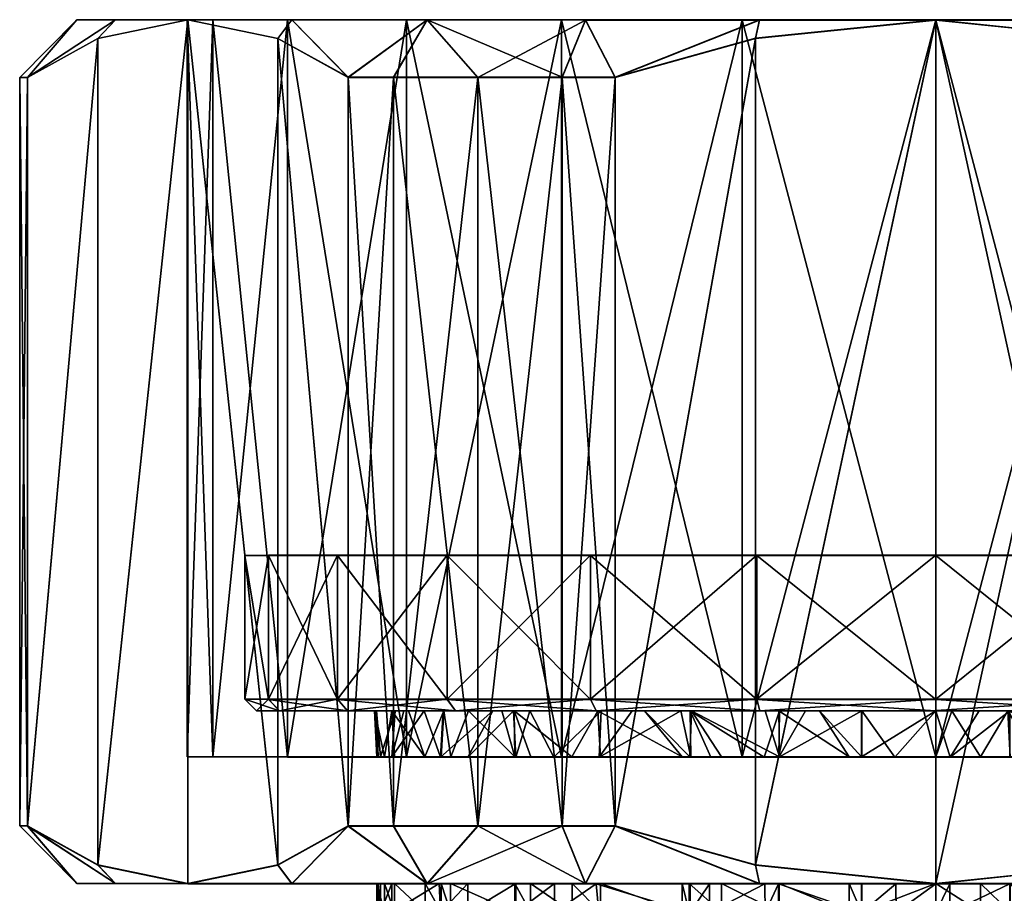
# Model space of a CAD drawing. Extents: x -0.098 to 0.124, y -0.171 to 0.001.
# Tile 70 of 81: x 0.059 to 0.076, y -0.015 to 0.001. Entities that reach past the tile are written whole.
import ezdxf

# ---------------------------------------------------------------- set-up
doc = ezdxf.new("R2010")
doc.units = 0
doc.layers.add('mesh', color=7, linetype='CONTINUOUS')

msp = doc.modelspace()

# ---------------------------------------------------------------- meshes
at = {"layer": 'mesh'}
mesh = msp.add_polyface(dxfattribs=at)
corners = [(0.063815, 0.000623, 0.010705), (0.063574, 0.0003, 0.01092), (0.06201, 0.000623, 0.00821), (0.064794, -0.000378, 0.013032), (0.066168, 0.000623, 0.012834), (0.065579, -0.000378, 0.013642), (0.060445, 0.000301, 0.0055), (0.060752, 0.000624, 0.005399), (0.059226, -0.000376, 0.003388), (0.060084, 0.000625, 0.002297), (0.05909, -0.000375, 0.002402), (0.060752, 0.000626, -0.003979), (0.060445, 0.000303, -0.00408), (0.06201, 0.000627, -0.00679), (0.059226, -0.000374, -0.001968), (0.060084, 0.000625, -0.000877), (0.05909, -0.000375, -0.000983), (0.05909, -0.000375, 0.00071), (0.063574, 0.000304, -0.0095), (0.063815, 0.000627, -0.009285), (0.064794, -0.000372, -0.011612), (0.066168, 0.000628, -0.011414), (0.065579, -0.000372, -0.012223), (0.062443, 0.000624, 0.004075), (0.062, 0.000625, 0.00071), (0.063742, 0.000624, 0.00721), (0.065808, 0.000623, 0.009902), (0.0685, 0.000623, 0.011968), (0.065808, 0.000627, -0.008482), (0.063742, 0.000626, -0.00579), (0.062443, 0.000626, -0.002655), (0.063742, -0.012174, -0.005793), (0.062443, -0.012175, -0.002657), (0.062, -0.012176, 0.000707), (0.062443, -0.012176, 0.004072), (0.063742, -0.012177, 0.007207), (0.065808, -0.012178, 0.0099), (0.064794, -0.013372, -0.011615), (0.063574, -0.01405, -0.009503), (0.060445, -0.014051, -0.004083), (0.059226, -0.013374, -0.001971), (0.063574, -0.014054, 0.010917), (0.064794, -0.013378, 0.013029), (0.059226, -0.013376, 0.003385), (0.060445, -0.014053, 0.005497)]
mesh.append_faces([[corners[k] for k in face] for face in [(0, 1, 2, 2), (0, 3, 1, 1), (4, 3, 0, 0), (4, 5, 3, 3), (6, 7, 2, 2), (8, 7, 6, 6), (8, 9, 7, 7), (10, 9, 8, 8), (11, 12, 13, 13), (11, 14, 12, 12), (15, 14, 11, 11), (15, 16, 14, 14), (9, 16, 15, 15), (9, 17, 16, 16), (10, 17, 9, 9), (18, 19, 13, 13), (20, 19, 18, 18), (20, 21, 19, 19), (22, 21, 20, 20), (23, 9, 24, 24), (23, 7, 9, 9), (25, 7, 23, 23), (25, 2, 7, 7), (26, 2, 25, 25), (26, 0, 2, 2), (27, 4, 0, 0), (28, 19, 21, 21), (29, 19, 28, 28), (29, 13, 19, 19), (30, 13, 29, 29), (30, 11, 13, 13), (24, 11, 30, 30), (24, 15, 11, 11), (9, 15, 24, 24), (31, 29, 28, 28), (32, 30, 29, 29), (33, 24, 30, 30), (34, 23, 24, 24), (35, 25, 23, 23), (36, 26, 25, 25), (18, 37, 20, 20), (13, 38, 18, 18), (12, 39, 13, 13), (14, 40, 12, 12), (1, 41, 2, 2), (3, 42, 1, 1), (6, 43, 8, 8), (2, 44, 6, 6)]])
mesh = msp.add_polyface(dxfattribs=at)
corners = [(0.05909, -0.000375, -0.000983), (0.059226, -0.013374, -0.001971), (0.059226, -0.000374, -0.001968), (0.05909, -0.013375, -0.000985), (0.05909, -0.000375, 0.00071), (0.05909, -0.013375, 0.000707), (0.05909, -0.000375, 0.002402), (0.05909, -0.013375, 0.0024), (0.059226, -0.000376, 0.003388), (0.059226, -0.013376, 0.003385), (0.065579, -0.013372, -0.012225), (0.064794, -0.000372, -0.011612), (0.064794, -0.013372, -0.011615), (0.065579, -0.000372, -0.012223), (0.065579, -0.000378, 0.013642), (0.064794, -0.013378, 0.013029), (0.064794, -0.000378, 0.013032), (0.065579, -0.013378, 0.01364), (0.063742, -0.012174, -0.005793), (0.065808, 0.000627, -0.008482), (0.065808, -0.012174, -0.008485), (0.062443, -0.012175, -0.002657), (0.063742, 0.000626, -0.00579), (0.062, -0.012176, 0.000707), (0.062443, 0.000626, -0.002655), (0.062443, -0.012176, 0.004072), (0.062, 0.000625, 0.00071), (0.063742, -0.012177, 0.007207), (0.062443, 0.000624, 0.004075), (0.065808, -0.012178, 0.0099), (0.063742, 0.000624, 0.00721), (0.063574, 0.000304, -0.0095), (0.063574, -0.01405, -0.009503), (0.06201, 0.000627, -0.00679), (0.06201, -0.014373, -0.006793), (0.060445, -0.014051, -0.004083), (0.060445, 0.000303, -0.00408), (0.063574, 0.0003, 0.01092), (0.063574, -0.014054, 0.010917), (0.060445, 0.000301, 0.0055), (0.060445, -0.014053, 0.005497), (0.06201, 0.000623, 0.00821), (0.06201, -0.014377, 0.008207), (0.068072, -0.008675, 0.000708), (0.063409, -0.008676, 0.003814), (0.063, -0.008675, 0.000708), (0.064608, -0.008676, 0.006708), (0.063409, -0.008674, -0.002398), (0.064608, -0.008674, -0.005292), (0.064608, -0.011176, 0.006708), (0.066515, -0.011177, 0.009193), (0.063409, -0.011176, 0.003813), (0.063, -0.011175, 0.000708), (0.063409, -0.011174, -0.002398), (0.064608, -0.011174, -0.005292), (0.066515, -0.008673, -0.007777), (0.066515, -0.011173, -0.007778), (0.064781, -0.011374, -0.005192), (0.063602, -0.011374, -0.002346), (0.0632, -0.011375, 0.000708), (0.063602, -0.011376, 0.003762), (0.064781, -0.011376, 0.006608), (0.066656, -0.011377, 0.009051)]
mesh.append_faces([[corners[k] for k in face] for face in [(0, 1, 2, 2), (0, 3, 1, 1), (4, 3, 0, 0), (4, 5, 3, 3), (6, 5, 4, 4), (6, 7, 5, 5), (8, 7, 6, 6), (8, 9, 7, 7), (10, 11, 12, 12), (10, 13, 11, 11), (14, 15, 16, 16), (14, 17, 15, 15), (18, 19, 20, 20), (21, 22, 18, 18), (23, 24, 21, 21), (25, 26, 23, 23), (27, 28, 25, 25), (29, 30, 27, 27), (31, 32, 12, 12), (33, 34, 32, 32), (33, 35, 34, 34), (36, 1, 35, 35), (37, 15, 38, 38), (39, 40, 9, 9), (41, 42, 40, 40), (38, 42, 41, 41), (43, 44, 45, 45), (43, 46, 44, 44), (43, 47, 48, 48), (45, 47, 43, 43), (49, 46, 50, 50), (49, 44, 46, 46), (51, 44, 49, 49), (51, 45, 44, 44), (52, 45, 51, 51), (52, 47, 45, 45), (53, 47, 52, 52), (53, 48, 47, 47), (54, 48, 53, 53), (54, 55, 48, 48), (56, 55, 54, 54), (54, 57, 56, 56), (53, 58, 54, 54), (52, 59, 53, 53), (51, 60, 52, 52), (49, 61, 51, 51), (50, 62, 49, 49)]])
mesh = msp.add_polyface(dxfattribs=at)
corners = [(0.071937, 0.000622, 0.015394), (0.069432, -0.000378, 0.01571), (0.068916, 0.000622, 0.014421), (0.071871, 0.000299, 0.01571), (0.075, 0.000622, 0.01571), (0.066168, 0.000623, 0.012834), (0.067045, -0.000378, 0.014489), (0.065579, -0.000378, 0.013642), (0.068511, -0.000378, 0.015335), (0.071937, 0.000628, -0.013974), (0.069432, -0.000372, -0.01429), (0.071871, 0.000305, -0.01429), (0.068916, 0.000628, -0.013001), (0.068511, -0.000372, -0.013915), (0.066168, 0.000628, -0.011414), (0.067045, -0.000372, -0.013069), (0.065579, -0.000372, -0.012223), (0.067045, -0.013372, -0.013072), (0.068511, -0.013372, -0.013918), (0.069432, -0.013372, -0.014293), (0.065579, -0.013378, 0.01364), (0.067045, -0.013378, 0.014486), (0.068511, -0.013378, 0.015332), (0.071635, 0.000628, -0.011847), (0.075, 0.000628, -0.01429), (0.0685, 0.000627, -0.010548), (0.071635, 0.000622, 0.013267), (0.0685, 0.000623, 0.011968), (0.075, 0.000622, 0.01371), (0.063815, 0.000623, 0.010705), (0.065808, 0.000623, 0.009902), (0.065808, 0.000627, -0.008482), (0.071635, -0.012173, -0.01185), (0.075, 0.000628, -0.01229), (0.0685, -0.012173, -0.010551), (0.065808, -0.012174, -0.008485), (0.0685, -0.012178, 0.011966), (0.071635, -0.012178, 0.013264), (0.075, -0.012178, 0.013707), (0.069432, -0.013378, 0.015707), (0.071871, -0.014055, 0.015707), (0.068072, -0.008675, 0.000708), (0.078464, -0.008676, 0.006708), (0.071536, -0.008676, 0.006708), (0.071536, -0.008674, -0.005292), (0.081928, -0.008675, 0.000708), (0.064608, -0.008676, 0.006708), (0.066515, -0.008677, 0.009193), (0.069, -0.008677, 0.0111), (0.071894, -0.008672, -0.010883), (0.069, -0.008673, -0.009684), (0.078464, -0.008674, -0.005292), (0.066515, -0.008673, -0.007777), (0.064608, -0.008674, -0.005292)]
mesh.append_faces([[corners[k] for k in face] for face in [(0, 1, 2, 2), (0, 3, 1, 1), (4, 3, 0, 0), (5, 6, 7, 7), (2, 6, 5, 5), (2, 8, 6, 6), (1, 8, 2, 2), (9, 10, 11, 11), (12, 10, 9, 9), (12, 13, 10, 10), (14, 13, 12, 12), (14, 15, 13, 13), (16, 15, 14, 14), (17, 15, 16, 16), (18, 13, 15, 15), (19, 10, 13, 13), (6, 20, 7, 7), (8, 21, 6, 6), (1, 22, 8, 8), (23, 9, 24, 24), (25, 9, 23, 23), (26, 2, 27, 27), (26, 0, 2, 2), (28, 0, 26, 26), (27, 29, 30, 30), (2, 5, 27, 27), (25, 12, 9, 9), (25, 14, 12, 12), (31, 14, 25, 25), (32, 23, 33, 33), (34, 25, 23, 23), (35, 31, 25, 25), (36, 27, 30, 30), (37, 26, 27, 27), (38, 28, 26, 26), (3, 39, 1, 1), (4, 40, 3, 3), (10, 19, 11, 11), (41, 42, 43, 43), (44, 45, 41, 41), (43, 46, 41, 41), (43, 47, 46, 46), (48, 47, 43, 43), (49, 44, 50, 50), (49, 51, 44, 44), (44, 52, 50, 50), (44, 53, 52, 52), (41, 53, 44, 44)]])
mesh = msp.add_polyface(dxfattribs=at)
corners = [(0.067045, -0.013372, -0.013072), (0.065579, -0.000372, -0.012223), (0.065579, -0.013372, -0.012225), (0.068511, -0.013372, -0.013918), (0.067045, -0.000372, -0.013069), (0.069432, -0.013372, -0.014293), (0.068511, -0.000372, -0.013915), (0.067045, -0.000378, 0.014489), (0.067045, -0.013378, 0.014486), (0.065579, -0.013378, 0.01364), (0.068511, -0.000378, 0.015335), (0.068511, -0.013378, 0.015332), (0.069432, -0.000378, 0.01571), (0.069432, -0.013378, 0.015707), (0.0685, -0.012173, -0.010551), (0.071635, 0.000628, -0.011847), (0.071635, -0.012173, -0.01185), (0.065808, -0.012174, -0.008485), (0.0685, 0.000627, -0.010548), (0.0685, -0.012178, 0.011966), (0.065808, 0.000623, 0.009902), (0.065808, -0.012178, 0.0099), (0.071635, -0.012178, 0.013264), (0.0685, 0.000623, 0.011968), (0.075, -0.012178, 0.013707), (0.071635, 0.000622, 0.013267), (0.071871, 0.000299, 0.01571), (0.071871, -0.014055, 0.015707), (0.071871, 0.000305, -0.01429), (0.071871, -0.014049, -0.014293), (0.069, -0.008677, 0.0111), (0.071536, -0.008676, 0.006708), (0.071894, -0.008677, 0.012299), (0.071894, -0.011177, 0.012299), (0.069, -0.011177, 0.0111), (0.066515, -0.008677, 0.009193), (0.066515, -0.011177, 0.009193), (0.064608, -0.008676, 0.006708), (0.066515, -0.011173, -0.007778), (0.069, -0.008673, -0.009684), (0.066515, -0.008673, -0.007777), (0.069, -0.011173, -0.009685), (0.071894, -0.008672, -0.010883), (0.071894, -0.011172, -0.010883), (0.075, -0.008672, -0.011292), (0.0691, -0.011373, -0.009512), (0.071946, -0.011373, -0.01069), (0.066656, -0.011373, -0.007636), (0.064781, -0.011374, -0.005192), (0.0691, -0.011377, 0.010927), (0.066656, -0.011377, 0.009051), (0.071946, -0.011377, 0.012106), (0.075, -0.011377, 0.012508), (0.072037, -0.011373, -0.008581), (0.072272, -0.011373, -0.008644), (0.070755, -0.011373, -0.007997), (0.072982, -0.011373, -0.008831), (0.073711, -0.011373, -0.008897), (0.069938, -0.011373, -0.007625), (0.067465, -0.011374, -0.00548), (0.067675, -0.011374, -0.005682), (0.066884, -0.011374, -0.004695), (0.066456, -0.011374, -0.003851), (0.06913, -0.011373, -0.007077)]
mesh.append_faces([[corners[k] for k in face] for face in [(0, 1, 2, 2), (3, 4, 0, 0), (5, 6, 3, 3), (7, 8, 9, 9), (10, 11, 8, 8), (12, 13, 11, 11), (14, 15, 16, 16), (17, 18, 14, 14), (19, 20, 21, 21), (22, 23, 19, 19), (24, 25, 22, 22), (26, 27, 13, 13), (28, 5, 29, 29), (30, 31, 32, 32), (33, 30, 32, 32), (34, 30, 33, 33), (34, 35, 30, 30), (36, 35, 34, 34), (36, 37, 35, 35), (38, 39, 40, 40), (41, 39, 38, 38), (41, 42, 39, 39), (43, 42, 41, 41), (43, 44, 42, 42), (43, 45, 46, 46), (41, 45, 43, 43), (41, 47, 45, 45), (38, 47, 41, 41), (38, 48, 47, 47), (36, 49, 50, 50), (34, 49, 36, 36), (34, 51, 49, 49), (33, 51, 34, 34), (33, 52, 51, 51), (46, 53, 54, 54), (46, 55, 53, 53), (45, 55, 46, 46), (46, 56, 57, 57), (54, 56, 46, 46), (58, 55, 45, 45), (47, 59, 60, 60), (48, 59, 47, 47), (61, 48, 62, 62), (61, 59, 48, 48), (63, 45, 47, 47), (58, 45, 63, 63), (47, 60, 63, 63)]])
mesh = msp.add_polyface(dxfattribs=at)
corners = [(0.071937, 0.000628, -0.013974), (0.071871, 0.000305, -0.01429), (0.075, 0.000628, -0.01429), (0.078208, 0.000289, -0.01429), (0.078137, 0.000628, -0.013958), (0.080568, -0.000372, -0.01429), (0.081135, 0.000628, -0.012978), (0.081545, -0.000372, -0.01389), (0.082955, -0.000372, -0.01307), (0.081489, -0.013372, -0.013918), (0.081489, -0.000378, 0.015335), (0.080568, -0.013378, 0.015707), (0.080568, -0.000378, 0.01571), (0.082955, -0.000378, 0.014489), (0.081545, -0.013378, 0.015307), (0.078063, 0.000622, 0.015394), (0.078129, 0.000299, 0.01571), (0.075, 0.000622, 0.01571), (0.081084, 0.000622, 0.014421), (0.083832, 0.000623, 0.012834), (0.078365, 0.000628, -0.011847), (0.0815, 0.000627, -0.010548), (0.075, 0.000628, -0.01229), (0.071635, 0.000628, -0.011847), (0.075, 0.000622, 0.01371), (0.071937, 0.000622, 0.015394), (0.078365, 0.000622, 0.013267), (0.0815, 0.000623, 0.011968), (0.078365, -0.012178, 0.013264), (0.0815, -0.012178, 0.011966), (0.078365, -0.012173, -0.01185), (0.075, -0.012173, -0.012293), (0.078208, -0.014039, 0.015707), (0.075, -0.014378, 0.015707), (0.078129, -0.014049, -0.014293), (0.080568, -0.013372, -0.014293), (0.075, -0.014372, -0.014293), (0.071871, -0.014049, -0.014293), (0.068072, -0.008675, 0.000708), (0.081928, -0.008675, 0.000708), (0.078464, -0.008676, 0.006708), (0.071536, -0.008674, -0.005292), (0.078464, -0.008674, -0.005292), (0.078106, -0.008677, 0.012299), (0.081, -0.008677, 0.0111), (0.075, -0.008677, 0.012708), (0.071894, -0.008677, 0.012299), (0.071536, -0.008676, 0.006708), (0.081, -0.008673, -0.009684), (0.083485, -0.008673, -0.007777), (0.078106, -0.008672, -0.010883), (0.075, -0.008672, -0.011292), (0.071894, -0.008672, -0.010883), (0.085392, -0.008674, -0.005292), (0.083485, -0.008677, 0.009193), (0.085392, -0.008676, 0.006708)]
mesh.append_faces([[corners[k] for k in face] for face in [(0, 1, 2, 2), (3, 4, 2, 2), (5, 4, 3, 3), (5, 6, 4, 4), (7, 6, 5, 5), (7, 8, 6, 6), (5, 9, 7, 7), (10, 11, 12, 12), (13, 14, 10, 10), (15, 16, 17, 17), (15, 12, 16, 16), (18, 12, 15, 15), (18, 10, 12, 12), (19, 10, 18, 18), (20, 6, 21, 21), (20, 4, 6, 6), (22, 4, 20, 20), (22, 2, 4, 4), (23, 2, 22, 22), (24, 17, 25, 25), (26, 17, 24, 24), (26, 15, 17, 17), (27, 15, 26, 26), (27, 18, 15, 15), (27, 19, 18, 18), (28, 26, 24, 24), (29, 27, 26, 26), (30, 20, 21, 21), (31, 22, 20, 20), (16, 32, 17, 17), (12, 11, 16, 16), (32, 33, 17, 17), (34, 35, 5, 5), (3, 34, 5, 5), (2, 36, 3, 3), (1, 37, 2, 2), (38, 39, 40, 40), (41, 42, 39, 39), (43, 40, 44, 44), (43, 45, 40, 40), (46, 47, 40, 40), (42, 48, 49, 49), (42, 50, 48, 48), (51, 42, 52, 52), (51, 50, 42, 42), (49, 53, 42, 42), (40, 54, 44, 44), (39, 55, 40, 40)]])
mesh = msp.add_polyface(dxfattribs=at)
corners = [(0.080568, -0.000372, -0.01429), (0.080568, -0.013372, -0.014293), (0.081489, -0.013372, -0.013918), (0.081489, -0.000378, 0.015335), (0.081545, -0.013378, 0.015307), (0.080568, -0.013378, 0.015707), (0.078365, -0.012178, 0.013264), (0.075, 0.000622, 0.01371), (0.075, -0.012178, 0.013707), (0.0815, -0.012178, 0.011966), (0.078365, 0.000622, 0.013267), (0.078365, -0.012173, -0.01185), (0.0815, 0.000627, -0.010548), (0.0815, -0.012173, -0.010551), (0.075, -0.012173, -0.012293), (0.078365, 0.000628, -0.011847), (0.071635, -0.012173, -0.01185), (0.075, 0.000628, -0.01229), (0.078129, 0.000299, 0.01571), (0.078208, -0.014039, 0.015707), (0.075, 0.000622, 0.01571), (0.075, -0.014378, 0.015707), (0.071871, -0.014055, 0.015707), (0.078208, 0.000289, -0.01429), (0.075, -0.014372, -0.014293), (0.078129, -0.014049, -0.014293), (0.075, 0.000628, -0.01429), (0.071871, -0.014049, -0.014293), (0.071894, -0.008677, 0.012299), (0.078464, -0.008676, 0.006708), (0.075, -0.008677, 0.012708), (0.078106, -0.011172, -0.010883), (0.078106, -0.008672, -0.010883), (0.075, -0.011172, -0.011292), (0.081, -0.008673, -0.009684), (0.081, -0.011173, -0.009685), (0.083485, -0.008673, -0.007777), (0.081, -0.011177, 0.0111), (0.078106, -0.008677, 0.012299), (0.081, -0.008677, 0.0111), (0.078106, -0.011177, 0.012299), (0.075, -0.011177, 0.012708), (0.071894, -0.011177, 0.012299), (0.075, -0.008672, -0.011292), (0.071894, -0.011172, -0.010883), (0.078054, -0.011377, 0.012106), (0.0809, -0.011377, 0.010927), (0.083344, -0.011377, 0.009051), (0.078054, -0.011373, -0.01069), (0.0809, -0.011373, -0.009512), (0.075, -0.011372, -0.011092), (0.071946, -0.011373, -0.01069), (0.075, -0.011377, 0.012508), (0.07927, -0.011373, -0.008052), (0.079383, -0.011373, -0.008002), (0.075003, -0.011373, -0.009014), (0.075279, -0.011373, -0.009038), (0.073711, -0.011373, -0.008897), (0.078489, -0.011373, -0.008397), (0.077715, -0.011373, -0.008592), (0.080821, -0.011373, -0.007049), (0.076253, -0.011373, -0.008962)]
mesh.append_faces([[corners[k] for k in face] for face in [(0, 1, 2, 2), (3, 4, 5, 5), (6, 7, 8, 8), (9, 10, 6, 6), (11, 12, 13, 13), (14, 15, 11, 11), (16, 17, 14, 14), (18, 5, 19, 19), (20, 21, 22, 22), (23, 24, 25, 25), (26, 27, 24, 24), (28, 29, 30, 30), (31, 32, 33, 33), (31, 34, 32, 32), (35, 34, 31, 31), (35, 36, 34, 34), (37, 38, 39, 39), (40, 38, 37, 37), (40, 30, 38, 38), (41, 30, 40, 40), (41, 28, 30, 30), (42, 28, 41, 41), (33, 43, 44, 44), (33, 32, 43, 43), (40, 45, 41, 41), (40, 46, 45, 45), (37, 46, 40, 40), (37, 47, 46, 46), (35, 48, 49, 49), (31, 48, 35, 35), (31, 50, 48, 48), (33, 50, 31, 31), (33, 51, 50, 50), (44, 51, 33, 33), (41, 52, 42, 42), (41, 45, 52, 52), (53, 54, 49, 49), (50, 55, 56, 56), (50, 57, 55, 55), (51, 57, 50, 50), (48, 53, 49, 49), (48, 58, 53, 53), (59, 58, 48, 48), (54, 60, 49, 49), (61, 50, 56, 56), (61, 48, 50, 50), (61, 59, 48, 48)]])
mesh = msp.add_polyface(dxfattribs=at)
corners = [(0.067707, -0.014376, 0.007073), (0.06201, -0.014377, 0.008207), (0.063815, -0.014377, 0.010702), (0.065315, -0.014375, 0.000705), (0.060084, -0.014375, 0.002294), (0.065355, -0.014375, 0.002124), (0.060084, -0.014375, -0.00088), (0.065291, -0.014375, -0.000176), (0.066407, -0.014374, -0.003876), (0.06201, -0.014373, -0.006793), (0.060752, -0.014374, -0.003982), (0.06769, -0.014374, -0.005677), (0.063815, -0.014373, -0.009288), (0.066573, -0.014374, -0.004196), (0.0656, -0.014374, -0.001676), (0.065427, -0.014375, -0.001133), (0.06529, -0.012175, -0.000171), (0.062, -0.012176, 0.000707), (0.062443, -0.012175, -0.002657), (0.065355, -0.012176, 0.002134), (0.062443, -0.012176, 0.004072), (0.065315, -0.012176, 0.000706), (0.065426, -0.012175, -0.001135), (0.063742, -0.012174, -0.005793), (0.065599, -0.012175, -0.001677), (0.059226, -0.013374, -0.001971), (0.060445, -0.014051, -0.004083), (0.060752, -0.014376, 0.005396), (0.060445, -0.014053, 0.005497), (0.059226, -0.013376, 0.003385), (0.05909, -0.013375, 0.0024), (0.05909, -0.013375, 0.000707), (0.05909, -0.013375, -0.000985), (0.063574, -0.01405, -0.009503), (0.064794, -0.013372, -0.011615), (0.066168, -0.014372, -0.011417), (0.063574, -0.014054, 0.010917), (0.064794, -0.013378, 0.013029), (0.066168, -0.014377, 0.012831), (0.064608, -0.011174, -0.005292), (0.063602, -0.011374, -0.002346), (0.064781, -0.011374, -0.005192), (0.063409, -0.011174, -0.002398), (0.0632, -0.011375, 0.000708), (0.063, -0.011175, 0.000708), (0.063602, -0.011376, 0.003762), (0.063409, -0.011176, 0.003813), (0.064781, -0.011376, 0.006608), (0.065287, -0.011375, 0.001559), (0.065759, -0.011376, 0.003817), (0.066456, -0.011374, -0.003851), (0.065255, -0.011375, 0.000707), (0.065251, -0.011375, 0.000583), (0.065552, -0.014375, 0.003107), (0.066873, -0.014376, 0.006092), (0.066374, -0.014376, 0.005252), (0.065551, -0.012176, 0.003107), (0.063742, -0.012177, 0.007207), (0.065553, -0.011374, -0.001704)]
mesh.append_faces([[corners[k] for k in face] for face in [(0, 1, 2, 2), (3, 4, 5, 5), (3, 6, 4, 4), (7, 6, 3, 3), (8, 9, 10, 10), (9, 11, 12, 12), (8, 13, 9, 9), (6, 14, 10, 10), (6, 15, 14, 14), (7, 15, 6, 6), (16, 17, 18, 18), (17, 19, 20, 20), (17, 21, 19, 19), (16, 21, 17, 17), (18, 22, 16, 16), (23, 24, 18, 18), (10, 25, 6, 6), (10, 26, 25, 25), (9, 26, 10, 10), (27, 28, 1, 1), (27, 29, 28, 28), (4, 29, 27, 27), (4, 30, 29, 29), (4, 31, 30, 30), (6, 31, 4, 4), (6, 32, 31, 31), (25, 32, 6, 6), (12, 33, 9, 9), (12, 34, 33, 33), (35, 34, 12, 12), (36, 2, 1, 1), (37, 2, 36, 36), (37, 38, 2, 2), (39, 40, 41, 41), (42, 43, 40, 40), (44, 45, 43, 43), (46, 47, 45, 45), (45, 48, 43, 43), (47, 49, 45, 45), (50, 41, 40, 40), (51, 52, 43, 43), (53, 27, 1, 1), (53, 4, 27, 27), (5, 4, 53, 53), (54, 55, 1, 1), (20, 56, 57, 57), (43, 58, 40, 40)]])
mesh = msp.add_polyface(dxfattribs=at)
corners = [(0.060752, -0.014374, -0.003982), (0.066131, -0.014374, -0.003343), (0.066407, -0.014374, -0.003876), (0.0656, -0.014374, -0.001676), (0.063742, -0.012177, 0.007207), (0.067706, -0.012177, 0.007074), (0.065808, -0.012178, 0.0099), (0.063742, -0.012174, -0.005793), (0.066575, -0.012175, -0.004199), (0.066407, -0.012175, -0.003876), (0.065808, -0.012174, -0.008485), (0.067689, -0.012174, -0.005677), (0.062443, -0.012175, -0.002657), (0.065599, -0.012175, -0.001677), (0.065426, -0.012175, -0.001135), (0.066128, -0.012175, -0.003336), (0.066168, -0.014372, -0.011417), (0.065579, -0.013372, -0.012225), (0.064794, -0.013372, -0.011615), (0.065579, -0.013378, 0.01364), (0.066168, -0.014377, 0.012831), (0.064794, -0.013378, 0.013029), (0.064608, -0.011176, 0.006708), (0.066656, -0.011377, 0.009051), (0.064781, -0.011376, 0.006608), (0.0632, -0.011375, 0.000708), (0.065287, -0.011375, 0.001559), (0.065255, -0.011375, 0.000707), (0.063602, -0.011376, 0.003762), (0.065608, -0.011375, 0.003095), (0.065759, -0.011376, 0.003817), (0.066117, -0.011376, 0.004726), (0.066444, -0.011376, 0.005268), (0.066456, -0.011374, -0.003851), (0.063602, -0.011374, -0.002346), (0.065842, -0.011374, -0.002637), (0.065251, -0.011375, 0.000583), (0.06529, -0.012175, -0.000171), (0.065315, -0.012176, 0.000706), (0.065355, -0.012176, 0.002134), (0.0656, -0.014874, -0.001676), (0.066132, -0.014874, -0.003345), (0.065427, -0.014375, -0.001133), (0.065427, -0.014875, -0.001133), (0.065291, -0.014375, -0.000176), (0.065291, -0.014875, -0.000178), (0.065315, -0.014375, 0.000705), (0.065315, -0.014875, 0.000705), (0.065355, -0.014375, 0.002124), (0.065355, -0.014875, 0.002122), (0.065552, -0.014375, 0.003107), (0.06201, -0.014377, 0.008207), (0.066374, -0.014376, 0.005252), (0.065551, -0.012176, 0.003107), (0.066399, -0.012177, 0.005294), (0.066871, -0.012177, 0.00609), (0.062443, -0.012176, 0.004072), (0.065553, -0.011374, -0.001704), (0.065553, -0.014875, 0.003109)]
mesh.append_faces([[corners[k] for k in face] for face in [(0, 1, 2, 2), (0, 3, 1, 1), (4, 5, 6, 6), (7, 8, 9, 9), (10, 11, 7, 7), (12, 13, 14, 14), (7, 15, 13, 13), (9, 15, 7, 7), (16, 17, 18, 18), (19, 20, 21, 21), (22, 23, 24, 24), (25, 26, 27, 27), (28, 29, 26, 26), (28, 30, 29, 29), (24, 31, 30, 30), (32, 31, 24, 24), (33, 34, 35, 35), (36, 37, 14, 14), (27, 37, 36, 36), (27, 38, 37, 37), (26, 38, 27, 27), (26, 39, 38, 38), (29, 39, 26, 26), (3, 40, 41, 41), (42, 40, 3, 3), (42, 43, 40, 40), (44, 43, 42, 42), (44, 45, 43, 43), (46, 45, 44, 44), (46, 47, 45, 45), (48, 47, 46, 46), (48, 49, 47, 47), (50, 51, 52, 52), (4, 53, 54, 54), (54, 55, 4, 4), (56, 39, 53, 53), (34, 57, 35, 35), (25, 36, 57, 57), (53, 29, 30, 30), (31, 53, 30, 30), (57, 15, 35, 35), (57, 13, 15, 15), (57, 14, 13, 13), (36, 14, 57, 57), (29, 53, 39, 39), (50, 49, 48, 48), (50, 58, 49, 49), (52, 58, 50, 50)]])
mesh = msp.add_polyface(dxfattribs=at)
corners = [(0.065808, -0.012174, -0.008485), (0.069179, -0.012174, -0.007048), (0.068677, -0.012174, -0.006715), (0.0685, -0.012173, -0.010551), (0.065808, -0.012178, 0.0099), (0.067706, -0.012177, 0.007074), (0.068366, -0.012177, 0.007853), (0.063742, -0.012177, 0.007207), (0.066871, -0.012177, 0.00609), (0.063742, -0.012174, -0.005793), (0.067689, -0.012174, -0.005677), (0.066575, -0.012175, -0.004199), (0.067964, -0.012174, -0.006042), (0.070595, -0.012174, -0.007992), (0.066168, -0.014372, -0.011417), (0.067045, -0.013372, -0.013072), (0.065579, -0.013372, -0.012225), (0.068916, -0.014372, -0.013004), (0.068511, -0.013372, -0.013918), (0.069432, -0.013372, -0.014293), (0.068916, -0.014378, 0.014418), (0.068511, -0.013378, 0.015332), (0.069432, -0.013378, 0.015707), (0.066168, -0.014377, 0.012831), (0.067045, -0.013378, 0.014486), (0.065579, -0.013378, 0.01364), (0.067309, -0.011376, 0.0067), (0.066656, -0.011377, 0.009051), (0.067663, -0.011376, 0.007111), (0.064781, -0.011376, 0.006608), (0.066444, -0.011376, 0.005268), (0.069187, -0.011377, 0.008463), (0.0691, -0.011377, 0.010927), (0.069726, -0.011377, 0.008908), (0.067947, -0.011376, 0.00744), (0.066128, -0.012175, -0.003336), (0.066456, -0.011374, -0.003851), (0.065842, -0.011374, -0.002637), (0.066407, -0.012175, -0.003876), (0.066884, -0.011374, -0.004695), (0.067465, -0.011374, -0.00548), (0.067675, -0.011374, -0.005682), (0.069152, -0.012177, 0.008502), (0.0685, -0.012178, 0.011966), (0.066117, -0.011376, 0.004726), (0.066399, -0.012177, 0.005294), (0.065551, -0.012176, 0.003107), (0.06913, -0.011373, -0.007077)]
mesh.append_faces([[corners[k] for k in face] for face in [(0, 1, 2, 2), (0, 3, 1, 1), (4, 5, 6, 6), (7, 8, 5, 5), (9, 10, 11, 11), (0, 12, 10, 10), (2, 12, 0, 0), (3, 13, 1, 1), (14, 15, 16, 16), (17, 15, 14, 14), (17, 18, 15, 15), (19, 18, 17, 17), (20, 21, 22, 22), (23, 21, 20, 20), (23, 24, 21, 21), (25, 24, 23, 23), (26, 27, 28, 28), (26, 29, 27, 27), (30, 29, 26, 26), (31, 32, 33, 33), (31, 27, 32, 32), (34, 27, 31, 31), (34, 28, 27, 27), (28, 8, 26, 26), (28, 5, 8, 8), (34, 5, 28, 28), (34, 6, 5, 5), (31, 6, 34, 34), (35, 36, 37, 37), (35, 38, 36, 36), (11, 36, 38, 38), (11, 39, 36, 36), (10, 39, 11, 11), (10, 40, 39, 39), (41, 40, 10, 10), (41, 12, 2, 2), (10, 12, 41, 41), (4, 42, 43, 43), (4, 6, 42, 42), (31, 33, 42, 42), (44, 45, 46, 46), (30, 45, 44, 44), (26, 45, 30, 30), (26, 8, 45, 45), (31, 42, 6, 6), (47, 2, 1, 1), (41, 2, 47, 47)]])
mesh = msp.add_polyface(dxfattribs=at)
corners = [(0.068916, -0.014372, -0.013004), (0.072281, -0.014373, -0.008587), (0.071937, -0.014372, -0.013977), (0.073495, -0.012174, -0.008926), (0.071635, -0.012173, -0.01185), (0.073707, -0.012174, -0.008942), (0.072286, -0.012174, -0.008587), (0.074286, -0.012178, 0.010431), (0.071635, -0.012178, 0.013264), (0.073716, -0.012178, 0.01032), (0.075, -0.012178, 0.013707), (0.072273, -0.012178, 0.01004), (0.072018, -0.012178, 0.009991), (0.0685, -0.012178, 0.011966), (0.071092, -0.012178, 0.009641), (0.070745, -0.012178, 0.009437), (0.0685, -0.012173, -0.010551), (0.070727, -0.012174, -0.008052), (0.070595, -0.012174, -0.007992), (0.071279, -0.012174, -0.008305), (0.069432, -0.013372, -0.014293), (0.071871, -0.014049, -0.014293), (0.075, -0.014372, -0.014293), (0.071937, -0.014378, 0.015391), (0.069432, -0.013378, 0.015707), (0.071871, -0.014055, 0.015707), (0.068916, -0.014378, 0.014418), (0.075, -0.011377, 0.012508), (0.072738, -0.011377, 0.010192), (0.071946, -0.011377, 0.012106), (0.0691, -0.011377, 0.010927), (0.070573, -0.011377, 0.009395), (0.069726, -0.011377, 0.008908), (0.070734, -0.011377, 0.009454), (0.072286, -0.011377, 0.010025), (0.073713, -0.011377, 0.010306), (0.070755, -0.011373, -0.007997), (0.069938, -0.011373, -0.007625), (0.072037, -0.011373, -0.008581), (0.072272, -0.011373, -0.008644), (0.072982, -0.011373, -0.008831), (0.069152, -0.012177, 0.008502), (0.06913, -0.011373, -0.007077), (0.069179, -0.012174, -0.007048)]
mesh.append_faces([[corners[k] for k in face] for face in [(0, 1, 2, 2), (3, 4, 5, 5), (3, 6, 4, 4), (7, 8, 9, 9), (7, 10, 8, 8), (8, 11, 9, 9), (8, 12, 11, 11), (13, 12, 8, 8), (13, 14, 12, 12), (15, 14, 13, 13), (16, 17, 18, 18), (4, 17, 16, 16), (4, 19, 17, 17), (6, 19, 4, 4), (2, 20, 0, 0), (2, 21, 20, 20), (22, 21, 2, 2), (23, 24, 25, 25), (26, 24, 23, 23), (27, 28, 29, 29), (30, 31, 32, 32), (30, 33, 31, 31), (29, 33, 30, 30), (29, 34, 33, 33), (28, 34, 29, 29), (35, 9, 11, 11), (11, 28, 35, 35), (11, 34, 28, 28), (12, 34, 11, 11), (12, 33, 34, 34), (14, 33, 12, 12), (15, 33, 14, 14), (15, 31, 33, 33), (36, 19, 6, 6), (36, 17, 19, 19), (37, 17, 36, 36), (37, 18, 17, 17), (6, 38, 36, 36), (6, 39, 38, 38), (3, 39, 6, 6), (3, 40, 39, 39), (5, 40, 3, 3), (13, 41, 15, 15), (41, 31, 15, 15), (41, 32, 31, 31), (42, 18, 37, 37), (42, 43, 18, 18)]])
mesh = msp.add_polyface(dxfattribs=at)
corners = [(0.075, -0.014372, -0.014293), (0.076293, -0.014373, -0.008946), (0.078063, -0.014372, -0.013977), (0.075, -0.014373, -0.009043), (0.075778, -0.014373, -0.009012), (0.073707, -0.012174, -0.008942), (0.075, -0.012173, -0.012293), (0.075, -0.012174, -0.009043), (0.071635, -0.012173, -0.01185), (0.075, -0.012178, 0.010448), (0.075, -0.012178, 0.013707), (0.074286, -0.012178, 0.010431), (0.075774, -0.012174, -0.009012), (0.076293, -0.012174, -0.008944), (0.078365, -0.012173, -0.01185), (0.076732, -0.012174, -0.008887), (0.077712, -0.012174, -0.008587), (0.078365, -0.012178, 0.013264), (0.077534, -0.012178, 0.010122), (0.077729, -0.012178, 0.010059), (0.076284, -0.012178, 0.010304), (0.075251, -0.012178, 0.010454), (0.078129, -0.014049, -0.014293), (0.078208, -0.014039, 0.015707), (0.078137, -0.014378, 0.015375), (0.075, -0.014378, 0.015707), (0.071937, -0.014378, 0.015391), (0.071871, -0.014055, 0.015707), (0.075752, -0.011377, 0.010429), (0.078054, -0.011377, 0.012106), (0.076285, -0.011377, 0.010323), (0.075, -0.011377, 0.012508), (0.075, -0.011377, 0.010458), (0.077724, -0.011377, 0.010038), (0.078009, -0.011377, 0.009982), (0.073713, -0.011377, 0.010306), (0.072738, -0.011377, 0.010192), (0.078469, -0.012178, 0.00982), (0.073716, -0.012178, 0.01032), (0.077715, -0.011373, -0.008592), (0.075279, -0.011373, -0.009038), (0.075003, -0.011373, -0.009014), (0.073711, -0.011373, -0.008897), (0.072982, -0.011373, -0.008831), (0.076253, -0.011373, -0.008962)]
mesh.append_faces([[corners[k] for k in face] for face in [(0, 1, 2, 2), (3, 4, 0, 0), (5, 6, 7, 7), (5, 8, 6, 6), (9, 10, 11, 11), (6, 12, 7, 7), (6, 13, 12, 12), (14, 13, 6, 6), (14, 15, 13, 13), (16, 15, 14, 14), (17, 18, 19, 19), (17, 20, 18, 18), (10, 20, 17, 17), (10, 21, 20, 20), (9, 21, 10, 10), (2, 22, 0, 0), (23, 24, 25, 25), (26, 27, 25, 25), (28, 29, 30, 30), (28, 31, 29, 29), (32, 31, 28, 28), (29, 33, 30, 30), (29, 34, 33, 33), (31, 35, 36, 36), (32, 35, 31, 31), (19, 34, 37, 37), (19, 33, 34, 34), (18, 33, 19, 19), (18, 30, 33, 33), (20, 30, 18, 18), (21, 30, 20, 20), (21, 28, 30, 30), (32, 28, 21, 21), (35, 11, 38, 38), (32, 11, 35, 35), (32, 9, 11, 11), (21, 9, 32, 32), (39, 15, 16, 16), (40, 7, 12, 12), (41, 7, 40, 40), (41, 5, 7, 7), (42, 5, 41, 41), (42, 43, 5, 5), (44, 15, 39, 39), (44, 13, 15, 15), (44, 12, 13, 13), (40, 12, 44, 44)]])
mesh = msp.add_polyface(dxfattribs=at)
corners = [(0.068379, -0.014376, 0.007864), (0.063815, -0.014377, 0.010702), (0.066168, -0.014377, 0.012831), (0.067707, -0.014376, 0.007073), (0.066873, -0.014376, 0.006092), (0.06201, -0.014377, 0.008207), (0.068916, -0.014378, 0.014418), (0.070736, -0.014377, 0.009435), (0.066168, -0.014372, -0.011417), (0.069176, -0.014373, -0.007049), (0.068916, -0.014372, -0.013004), (0.068683, -0.014373, -0.00672), (0.063815, -0.014373, -0.009288), (0.067962, -0.014374, -0.006039), (0.06769, -0.014374, -0.005677), (0.06201, -0.014373, -0.006793), (0.066573, -0.014374, -0.004196), (0.070734, -0.014877, 0.009435), (0.071067, -0.014877, 0.009631), (0.067006, -0.014878, 0.014567), (0.063681, -0.014873, -0.010602), (0.069176, -0.014873, -0.007049), (0.068684, -0.014873, -0.006721), (0.066994, -0.014872, -0.013146), (0.063691, -0.014877, 0.012026), (0.067707, -0.014876, 0.007073), (0.06838, -0.014876, 0.007865), (0.067962, -0.014874, -0.006038), (0.06769, -0.014874, -0.005677), (0.070595, -0.014873, -0.007995), (0.070852, -0.014872, -0.014746), (0.070717, -0.014873, -0.008051), (0.067006, -0.016378, 0.014566), (0.066994, -0.016372, -0.013146), (0.066572, -0.014874, -0.004195), (0.066407, -0.014374, -0.003876), (0.066407, -0.014874, -0.003876), (0.066131, -0.014374, -0.003343), (0.066132, -0.014874, -0.003345), (0.0656, -0.014374, -0.001676), (0.066874, -0.014876, 0.006092), (0.0691, -0.014377, 0.008471), (0.06915, -0.014877, 0.0085), (0.066374, -0.014376, 0.005252), (0.066399, -0.014876, 0.005294), (0.065553, -0.014875, 0.003109)]
mesh.append_faces([[corners[k] for k in face] for face in [(0, 1, 2, 2), (3, 1, 0, 0), (4, 5, 3, 3), (6, 7, 2, 2), (8, 9, 10, 10), (8, 11, 9, 9), (12, 11, 8, 8), (12, 13, 11, 11), (12, 14, 13, 13), (15, 16, 14, 14), (17, 18, 19, 19), (20, 21, 22, 22), (20, 23, 21, 21), (24, 25, 26, 26), (20, 27, 28, 28), (22, 27, 20, 20), (23, 29, 21, 21), (30, 31, 23, 23), (32, 24, 19, 19), (33, 30, 23, 23), (11, 21, 9, 9), (11, 22, 21, 21), (13, 22, 11, 11), (13, 27, 22, 22), (14, 27, 13, 13), (14, 28, 27, 27), (16, 28, 14, 14), (16, 34, 28, 28), (35, 34, 16, 16), (35, 36, 34, 34), (37, 36, 35, 35), (37, 38, 36, 36), (39, 38, 37, 37), (3, 40, 4, 4), (3, 25, 40, 40), (0, 25, 3, 3), (0, 26, 25, 25), (0, 2, 41, 41), (2, 7, 41, 41), (19, 42, 17, 17), (24, 42, 19, 19), (24, 26, 42, 42), (43, 44, 45, 45), (4, 44, 43, 43), (4, 40, 44, 44), (41, 26, 0, 0), (41, 42, 26, 26)]])
mesh = msp.add_polyface(dxfattribs=at)
corners = [(0.075, -0.014372, -0.014293), (0.071937, -0.014372, -0.013977), (0.073707, -0.014373, -0.008943), (0.068916, -0.014378, 0.014418), (0.071071, -0.014377, 0.009633), (0.070736, -0.014377, 0.009435), (0.071937, -0.014378, 0.015391), (0.072031, -0.014377, 0.009995), (0.068916, -0.014372, -0.013004), (0.070595, -0.014373, -0.007994), (0.070719, -0.014373, -0.008051), (0.069176, -0.014373, -0.007049), (0.073495, -0.014373, -0.008926), (0.072281, -0.014373, -0.008587), (0.071276, -0.014373, -0.008306), (0.072268, -0.014377, 0.01004), (0.073716, -0.014377, 0.010319), (0.075, -0.014378, 0.015707), (0.073495, -0.014873, -0.008926), (0.070852, -0.014872, -0.014746), (0.073707, -0.014873, -0.008943), (0.072279, -0.014873, -0.008587), (0.074312, -0.014877, 0.010433), (0.070866, -0.014878, 0.016163), (0.073716, -0.014877, 0.010318), (0.075007, -0.014878, 0.016707), (0.072266, -0.014877, 0.01004), (0.072034, -0.014877, 0.009996), (0.067006, -0.014878, 0.014567), (0.071067, -0.014877, 0.009631), (0.066994, -0.014872, -0.013146), (0.070717, -0.014873, -0.008051), (0.070595, -0.014873, -0.007995), (0.071276, -0.014873, -0.008306), (0.070866, -0.016378, 0.016163), (0.070852, -0.016372, -0.014746), (0.074993, -0.014872, -0.015293), (0.074993, -0.016372, -0.015293), (0.070734, -0.014877, 0.009435), (0.069176, -0.014873, -0.007049), (0.0691, -0.014377, 0.008471), (0.06915, -0.014877, 0.0085)]
mesh.append_faces([[corners[k] for k in face] for face in [(0, 1, 2, 2), (3, 4, 5, 5), (6, 4, 3, 3), (6, 7, 4, 4), (8, 9, 10, 10), (8, 11, 9, 9), (1, 12, 2, 2), (1, 13, 12, 12), (8, 14, 13, 13), (10, 14, 8, 8), (6, 15, 7, 7), (6, 16, 15, 15), (17, 16, 6, 6), (18, 19, 20, 20), (18, 21, 19, 19), (22, 23, 24, 24), (22, 25, 23, 23), (23, 26, 24, 24), (23, 27, 26, 26), (28, 27, 23, 23), (28, 29, 27, 27), (30, 31, 32, 32), (19, 33, 31, 31), (21, 33, 19, 19), (34, 28, 23, 23), (35, 36, 19, 19), (37, 36, 35, 35), (15, 16, 24, 24), (4, 38, 5, 5), (4, 29, 38, 38), (7, 29, 4, 4), (7, 27, 29, 29), (15, 27, 7, 7), (15, 26, 27, 27), (24, 26, 15, 15), (12, 18, 20, 20), (13, 18, 12, 12), (13, 21, 18, 18), (14, 21, 13, 13), (14, 33, 21, 21), (10, 33, 14, 14), (10, 31, 33, 33), (9, 31, 10, 10), (9, 32, 31, 31), (11, 32, 9, 9), (11, 39, 32, 32), (40, 5, 38, 38), (38, 41, 40, 40)]])
mesh = msp.add_polyface(dxfattribs=at)
corners = [(0.075, -0.014372, -0.014293), (0.073707, -0.014373, -0.008943), (0.075, -0.014373, -0.009043), (0.078063, -0.014372, -0.013977), (0.076711, -0.014373, -0.008892), (0.077718, -0.014373, -0.008586), (0.076293, -0.014373, -0.008946), (0.075778, -0.014373, -0.009012), (0.075, -0.014378, 0.015707), (0.075243, -0.014377, 0.010454), (0.075, -0.014377, 0.010448), (0.076284, -0.014377, 0.010303), (0.078137, -0.014378, 0.015375), (0.077531, -0.014377, 0.010123), (0.074307, -0.014377, 0.010432), (0.073716, -0.014377, 0.010319), (0.073707, -0.014873, -0.008943), (0.074993, -0.014872, -0.015293), (0.075, -0.014873, -0.009043), (0.070852, -0.014872, -0.014746), (0.075, -0.014877, 0.010448), (0.075007, -0.014878, 0.016707), (0.074312, -0.014877, 0.010433), (0.075778, -0.014873, -0.009012), (0.076293, -0.014873, -0.008946), (0.079134, -0.014872, -0.01475), (0.076706, -0.014873, -0.008893), (0.079148, -0.014878, 0.01616), (0.076284, -0.014877, 0.010303), (0.077531, -0.014877, 0.010123), (0.075241, -0.014877, 0.010454), (0.074993, -0.016372, -0.015293), (0.079134, -0.016372, -0.01475), (0.075007, -0.016378, 0.016707), (0.070866, -0.014878, 0.016163), (0.073495, -0.014373, -0.008926), (0.073716, -0.014877, 0.010318), (0.077735, -0.014377, 0.010057), (0.077736, -0.014877, 0.010057), (0.077719, -0.014873, -0.008586)]
mesh.append_faces([[corners[k] for k in face] for face in [(0, 1, 2, 2), (3, 4, 5, 5), (3, 6, 4, 4), (0, 7, 6, 6), (8, 9, 10, 10), (8, 11, 9, 9), (12, 11, 8, 8), (12, 13, 11, 11), (8, 14, 15, 15), (10, 14, 8, 8), (16, 17, 18, 18), (16, 19, 17, 17), (20, 21, 22, 22), (17, 23, 18, 18), (17, 24, 23, 23), (25, 24, 17, 17), (25, 26, 24, 24), (27, 28, 29, 29), (21, 28, 27, 27), (21, 30, 28, 28), (20, 30, 21, 21), (31, 25, 17, 17), (32, 25, 31, 31), (33, 34, 21, 21), (2, 1, 16, 16), (35, 16, 1, 1), (14, 36, 15, 15), (14, 22, 36, 36), (10, 22, 14, 14), (10, 20, 22, 22), (9, 20, 10, 10), (9, 30, 20, 20), (11, 30, 9, 9), (11, 28, 30, 30), (13, 28, 11, 11), (13, 29, 28, 28), (37, 29, 13, 13), (37, 38, 29, 29), (4, 39, 5, 5), (4, 26, 39, 39), (6, 26, 4, 4), (6, 24, 26, 26), (7, 24, 6, 6), (7, 23, 24, 24), (2, 23, 7, 7), (2, 18, 23, 23), (16, 18, 2, 2)]])
mesh = msp.add_polyface(dxfattribs=at)
corners = [(0.083832, -0.014372, -0.011417), (0.081084, -0.014372, -0.013004), (0.079277, -0.014373, -0.008044), (0.078927, -0.014373, -0.00822), (0.077718, -0.014373, -0.008586), (0.083862, -0.014377, 0.012809), (0.079253, -0.014377, 0.009411), (0.081135, -0.014378, 0.014395), (0.080499, -0.014377, 0.008761), (0.077735, -0.014377, 0.010057), (0.078137, -0.014378, 0.015375), (0.078473, -0.014377, 0.009819), (0.081299, -0.014377, 0.00815), (0.080846, -0.014377, 0.008496), (0.077531, -0.014377, 0.010123), (0.079833, -0.014373, -0.007764), (0.080813, -0.014373, -0.007038), (0.082994, -0.014872, -0.013153), (0.077719, -0.014873, -0.008586), (0.079134, -0.014872, -0.01475), (0.078923, -0.014873, -0.008222), (0.079279, -0.014873, -0.008043), (0.076706, -0.014873, -0.008893), (0.083006, -0.014878, 0.01456), (0.080497, -0.014877, 0.008763), (0.080846, -0.014877, 0.008496), (0.079255, -0.014877, 0.009411), (0.079148, -0.014878, 0.01616), (0.078474, -0.014877, 0.009819), (0.077736, -0.014877, 0.010057), (0.077531, -0.014877, 0.010123), (0.079836, -0.014873, -0.007763), (0.080813, -0.014873, -0.007038), (0.079134, -0.016372, -0.01475), (0.079148, -0.016378, 0.01616), (0.075007, -0.014878, 0.016707), (0.081301, -0.014877, 0.008148), (0.082298, -0.014376, 0.007073), (0.082297, -0.014876, 0.007073), (0.081673, -0.014873, -0.006401), (0.081673, -0.014373, -0.006401)]
mesh.append_faces([[corners[k] for k in face] for face in [(0, 1, 2, 2), (1, 3, 2, 2), (1, 4, 3, 3), (5, 6, 7, 7), (5, 8, 6, 6), (7, 9, 10, 10), (7, 11, 9, 9), (6, 11, 7, 7), (5, 12, 13, 13), (9, 14, 10, 10), (0, 15, 16, 16), (2, 15, 0, 0), (17, 18, 19, 19), (17, 20, 18, 18), (21, 20, 17, 17), (18, 22, 19, 19), (23, 24, 25, 25), (23, 26, 24, 24), (27, 26, 23, 23), (27, 28, 26, 26), (29, 28, 27, 27), (27, 30, 29, 29), (17, 31, 21, 21), (17, 32, 31, 31), (33, 17, 19, 19), (34, 35, 27, 27), (11, 29, 9, 9), (11, 28, 29, 29), (6, 28, 11, 11), (6, 26, 28, 28), (8, 26, 6, 6), (8, 24, 26, 26), (13, 24, 8, 8), (13, 25, 24, 24), (12, 25, 13, 13), (12, 36, 25, 25), (37, 36, 12, 12), (37, 38, 36, 36), (16, 39, 40, 40), (16, 32, 39, 39), (15, 32, 16, 16), (15, 31, 32, 32), (2, 31, 15, 15), (2, 21, 31, 31), (3, 21, 2, 2), (3, 20, 21, 21), (4, 20, 3, 3), (4, 18, 20, 20)]])

doc.saveas('drawing.dxf')
